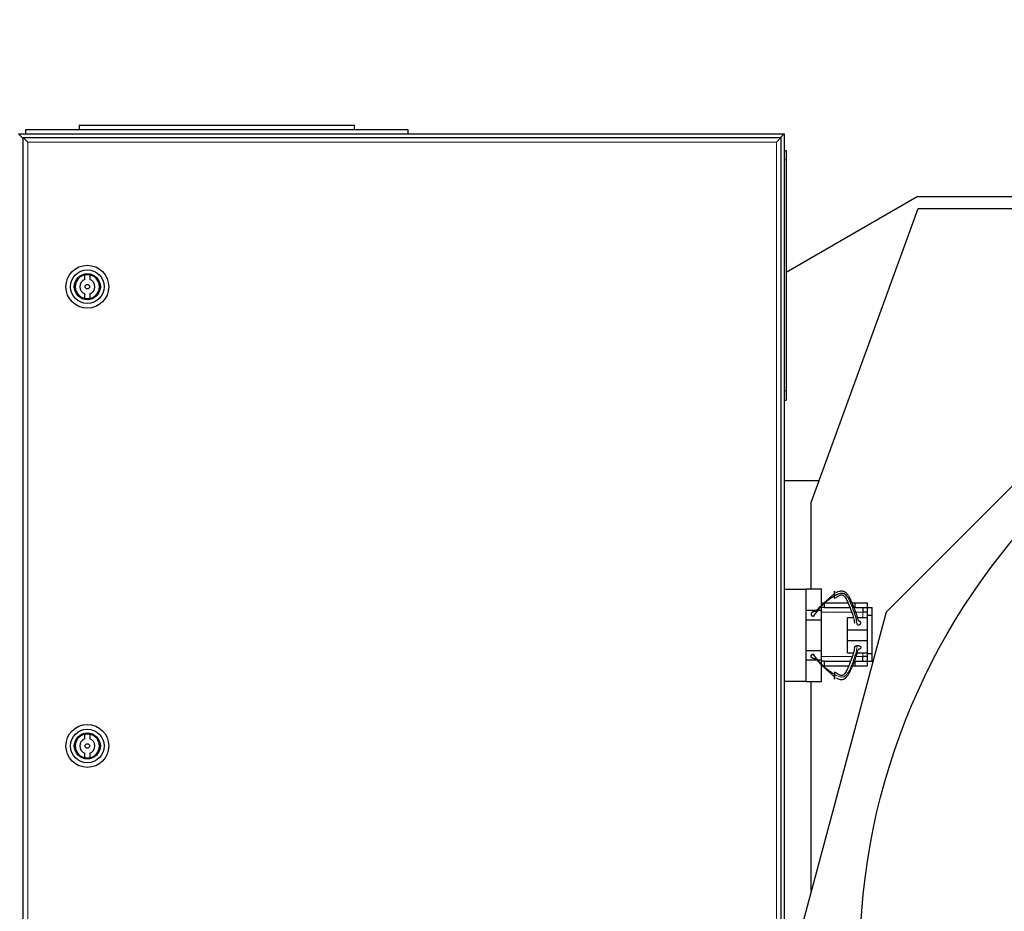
# Model space of a CAD drawing. Header units: inches. Extents: x 0 to 17820, y -10 to 12600.
# Tile 69 of 125: x 4669 to 5312, y 10588 to 11171. Entities that reach past the tile are written whole.
import ezdxf

# ---------------------------------------------------------------- set-up
doc = ezdxf.new("R2010")
doc.units = ezdxf.units.IN
doc.layers.add('1', color=7, linetype='Continuous', true_color=0xffffff)
doc.layers.add('254', color=7, linetype='Continuous', true_color=0xffffff)
doc.styles.add('latin_extended', font='simplex.shx')
doc.dimstyles.get("Standard").update_dxf_attribs({"dimtxt": 0.18, "dimasz": 0.18, "dimexe": 0.18, "dimexo": 0.0625, "dimgap": 0.09, "dimtad": 0, "dimtih": 1, "dimtoh": 1, "dimdec": 4, "dimzin": 0, "dimdsep": 46, "dimtxsty": 'Standard', "dimcen": 0.09, "dimadec": 0, "dimazin": 0, "dimtfac": 1, "dimtdec": 4, "dimtofl": 0, "dimtmove": 0, "dimatfit": 3, "dimfxl": 1, "dimtolj": 1, "dimtzin": 0, "dimarcsym": 0})

# ---------------------------------------------------------------- blocks, each defined once
blk = doc.blocks.new('_U8')
at = {"layer": '254', "color": 3, "linetype": 'Continuous', "lineweight": 13, "transparency": 16777216}
for p, q in [((3912.93, 9280.7), (3912.93, 11785.66)), ((3546.09, 9280.7), (3942.93, 9280.7)), ((3912.93, 9175.7), (3912.93, 8778.65)), ((5283.09, 8673.65), (3882.93, 8673.65))]:
    blk.add_line(p, q, dxfattribs=at)
at = {"layer": '254', "color": 3, "transparency": 16777216}
for points in [[(3930.43, 9175.7), (3895.43, 9175.7), (3912.93, 9280.7)], [(3895.43, 8778.65), (3930.43, 8778.65), (3912.93, 8673.65)]]:
    blk.add_solid(points, dxfattribs=at)
at = {"layer": 'Defpoints', "color": 0, "transparency": 16777216}
for p in [(3516.09, 9280.7), (3912.93, 8673.65), (5313.09, 8673.65)]:
    blk.add_point(p, dxfattribs=at)
at = {"layer": '254', "color": 2, "lineweight": 13, "transparency": 16777216, "insert": (3755.43, 11463.16), "char_height": 105, "attachment_point": 1, "rotation": 90, "style": 'latin_extended'}
blk.add_mtext('\\A1;607', dxfattribs=at)

msp = doc.modelspace()

# ---------------------------------------------------------------- linework, layer by layer
at = {"layer": '1', "color": 2, "linetype": 'Continuous', "lineweight": 25}
for p, q in [((4707.59, 11101.649), (4887.59, 11101.649)), ((4707.59, 11101.649), (4707.59, 11098.649)), ((4887.59, 11098.649), (4887.59, 11101.649)), ((4668.09, 11096.149), (5168.09, 11096.149)), ((4670.89, 11093.349), (4668.09, 11096.149)), ((4922.59, 11098.649), (4672.59, 11098.649)), ((4672.59, 11098.649), (4672.59, 11096.149)), ((4922.59, 11096.149), (4922.59, 11098.649)), ((5168.09, 11096.149), (5165.29, 11093.349)), ((5168.09, 11096.149), (5168.09, 10296.149)), ((4671.09, 11093.649), (5166.09, 11093.649)), ((4671.09, 11093.649), (4674.09, 11090.649)), ((4671.09, 10298.649), (4671.09, 11093.649)), ((5166.09, 11093.649), (5163.09, 11090.649)), ((5166.09, 11093.649), (5166.09, 10298.649)), ((5168.09, 11085.149), (5169.59, 11085.149)), ((5169.59, 11085.149), (5169.59, 11079.149)), ((5169.59, 11079.149), (5169.59, 10928.149)), ((5169.587, 11005.785), (5255.09, 11055.15)), ((5255.09, 11055.15), (5394.462, 11055.15)), ((5185.871, 10855.365), (5255.754, 11047.368)), ((5255.754, 11047.368), (5327.086, 11047.368)), ((4711.321, 11000.962), (4711.321, 11004.022)), ((4714.659, 11004.022), (4714.659, 11000.962)), ((4711.321, 10988.476), (4711.321, 10991.536)), ((4714.659, 10991.536), (4714.659, 10988.476)), ((5406.055, 10955.047), (5234.757, 10783.749)), ((5169.59, 10928.149), (5169.59, 10922.149)), ((5168.09, 10922.149), (5169.59, 10922.149)), ((5190.966, 10869.35), (5168.103, 10869.35)), ((5185.871, 10798.846), (5185.871, 10855.365)), ((5168.09, 10798.649), (5182.59, 10798.649)), ((5182.59, 10798.849), (5192.59, 10798.849)), ((5182.59, 10798.649), (5182.59, 10798.849)), ((5182.59, 10783.676), (5182.59, 10798.649)), ((5192.59, 10787.937), (5192.59, 10798.849)), ((5192.59, 10789.649), (5194.59, 10789.649)), ((5192.59, 10784.849), (5192.59, 10787.437)), ((5194.59, 10786.649), (5192.59, 10786.649)), ((5194.59, 10786.649), (5194.59, 10789.649)), ((5194.59, 10789.649), (5209.888, 10789.649)), ((5194.59, 10786.649), (5210.879, 10786.649)), ((5212.335, 10789.649), (5214.59, 10789.649)), ((5212.635, 10786.649), (5214.59, 10786.649)), ((5214.59, 10786.649), (5214.59, 10789.649)), ((5214.59, 10789.649), (5222.588, 10789.649)), ((5219.59, 10786.649), (5219.59, 10783.649)), ((5222.54, 10781.647), (5222.54, 10786.647)), ((5222.54, 10786.647), (5225.59, 10786.647)), ((5222.588, 10786.647), (5222.588, 10789.649)), ((5225.59, 10781.647), (5225.59, 10786.647)), ((5234.757, 10783.749), (5171.175, 10546.456)), ((5182.59, 10784.849), (5189.554, 10784.849)), ((5182.59, 10778.649), (5182.59, 10783.676)), ((5190.505, 10784.849), (5192.59, 10784.849)), ((5192.59, 10778.649), (5192.59, 10784.849)), ((5209.59, 10772.12), (5209.59, 10780.12)), ((5209.59, 10780.12), (5213.036, 10780.12)), ((5215.689, 10780.12), (5222.54, 10780.12)), ((5222.54, 10783.649), (5219.54, 10783.649)), ((5222.54, 10756.651), (5222.54, 10781.647)), ((5222.54, 10781.647), (5225.59, 10781.647)), ((5225.59, 10756.651), (5225.59, 10781.647)), ((5182.59, 10758.649), (5182.59, 10778.649)), ((5182.59, 10778.649), (5192.59, 10778.649)), ((5192.59, 10758.649), (5192.59, 10778.649)), ((5209.59, 10772.12), (5222.54, 10772.12)), ((5209.59, 10765.12), (5209.59, 10772.12)), ((5209.59, 10757.12), (5209.59, 10765.12)), ((5209.59, 10765.12), (5222.54, 10765.12)), ((5182.59, 10753.622), (5182.59, 10758.649)), ((5182.59, 10758.649), (5192.59, 10758.649)), ((5192.59, 10752.449), (5192.59, 10758.649)), ((5209.59, 10757.12), (5213.036, 10757.12)), ((5215.689, 10757.12), (5222.54, 10757.12)), ((5222.54, 10754.649), (5219.54, 10754.649)), ((5219.59, 10751.649), (5219.59, 10754.649)), ((5222.54, 10751.651), (5222.54, 10756.651)), ((5222.54, 10756.651), (5225.59, 10756.651)), ((5225.59, 10751.651), (5225.59, 10756.651)), ((5182.59, 10738.649), (5182.59, 10753.622)), ((5182.59, 10752.449), (5189.497, 10752.449)), ((5190.458, 10752.449), (5192.59, 10752.449)), ((5192.59, 10749.803), (5192.59, 10752.449)), ((5194.59, 10751.649), (5192.59, 10751.649)), ((5192.59, 10738.449), (5192.59, 10749.303)), ((5192.59, 10748.649), (5194.59, 10748.649)), ((5194.59, 10751.649), (5211.228, 10751.649)), ((5194.59, 10748.649), (5194.59, 10751.649)), ((5194.59, 10748.649), (5210.237, 10748.649)), ((5212.708, 10748.649), (5214.59, 10748.649)), ((5212.953, 10751.649), (5214.59, 10751.649)), ((5214.59, 10748.649), (5214.59, 10751.649)), ((5214.59, 10748.649), (5222.588, 10748.649)), ((5222.54, 10751.651), (5225.59, 10751.651)), ((5222.588, 10748.649), (5222.588, 10751.651)), ((5168.09, 10738.649), (5182.59, 10738.649)), ((5182.59, 10738.449), (5182.59, 10738.649)), ((5182.59, 10738.449), (5192.59, 10738.449)), ((5185.871, 10601.297), (5185.871, 10738.446)), ((4711.321, 10700.962), (4711.321, 10704.022)), ((4714.659, 10704.022), (4714.659, 10700.962)), ((4711.321, 10688.476), (4711.321, 10691.536)), ((4714.659, 10691.536), (4714.659, 10688.476))]:
    msp.add_line(p, q, dxfattribs=at)
at = {"layer": '1', "color": 110, "linetype": 'Continuous', "lineweight": 13}
for p, q in [((4670.89, 11093.349), (4670.89, 10298.949)), ((4671.091, 11093.349), (4670.89, 11093.349)), ((5163.09, 11090.649), (4674.09, 11090.649)), ((4674.09, 11090.649), (4674.09, 10301.649)), ((5163.09, 10301.649), (5163.09, 11090.649)), ((5168.09, 11079.149), (5169.59, 11079.149)), ((5168.09, 10928.149), (5169.59, 10928.149)), ((5192.587, 10783.649), (5211.87, 10783.649)), ((5214.444, 10783.649), (5219.54, 10783.649)), ((5219.54, 10780.12), (5219.54, 10783.649)), ((5212.22, 10754.649), (5192.587, 10754.649)), ((5219.54, 10754.649), (5214.819, 10754.649)), ((5219.54, 10754.649), (5219.54, 10757.12))]:
    msp.add_line(p, q, dxfattribs=at)
at = {"layer": '1', "color": 2, "linetype": 'Continuous', "lineweight": 25}
for centre, radius in [((4712.99, 10996.249), 14), ((4712.99, 10996.249), 11), ((4712.99, 10996.249), 8.5), ((4712.99, 10996.249), 8), ((4712.99, 10996.249), 1.5), ((5648.09, 10555.149), 430.5), ((4712.99, 10696.249), 14), ((4712.99, 10696.249), 11), ((4712.99, 10696.249), 8.5), ((4712.99, 10696.249), 8), ((4712.99, 10696.249), 1.5)]:
    msp.add_circle(centre, radius, dxfattribs=at)
for centre, radius, start, end in [((4712.99, 10996.249), 7.95, 102.117978, 257.882022), ((4712.99, 10996.249), 5, 109.498447, 250.501553), ((4712.99, 10996.249), 7.95, 282.117978, 77.882022), ((4712.99, 10996.249), 5, 289.498447, 70.501553), ((4712.99, 10696.249), 7.95, 102.117978, 257.882022), ((4712.99, 10696.249), 7.95, 282.117978, 77.882022), ((4712.99, 10696.249), 5, 109.498447, 250.501553), ((4712.99, 10696.249), 5, 289.498447, 70.501553)]:
    msp.add_arc(centre, radius, start, end, dxfattribs=at)
for points, degree, knots in [([(5201.09, 10794.212), (5200.36, 10793.836), (5199.006, 10792.999), (5197.089, 10791.616), (5195.225, 10790.128), (5193.433, 10788.524), (5191.736, 10786.798), (5189.655, 10784.362), (5188.261, 10782.386), (5187.409, 10781.005)], 3, [0, 0, 0, 0, 0.125, 0.25, 0.375, 0.5, 0.625, 0.75, 1, 1, 1, 1]), ([(5188.767, 10784.048), (5189.652, 10785.063), (5191.053, 10786.571), (5193.055, 10788.527), (5194.583, 10789.969), (5196.148, 10791.418), (5197.748, 10792.878), (5199.387, 10794.343), (5200.517, 10795.287), (5201.09, 10795.73)], 3, [0, 0, 0, 0, 0.25, 0.375, 0.5, 0.625, 0.75, 0.875, 1, 1, 1, 1]), ([(5201.09, 10794.212), (5201.09, 10794.345), (5201.09, 10794.619), (5201.09, 10794.967), (5201.09, 10795.331), (5201.09, 10795.701), (5201.09, 10796.003), (5201.09, 10796.241), (5201.09, 10796.414), (5201.09, 10796.576), (5201.09, 10796.775), (5201.09, 10796.976), (5201.09, 10797.093), (5201.09, 10797.188), (5201.09, 10797.271), (5201.09, 10797.358), (5201.09, 10797.387), (5201.09, 10797.393), (5201.09, 10797.379), (5201.09, 10797.329), (5201.09, 10797.284), (5201.09, 10797.222), (5201.09, 10797.145), (5201.09, 10796.974), (5201.09, 10796.751), (5201.09, 10796.5), (5201.09, 10796.216), (5201.09, 10795.906), (5201.09, 10795.73)], 5, [0, 0, 0, 0, 0, 0, 0.1042545, 0.2083296, 0.25, 0.25, 0.25, 0.3128199, 0.375, 0.375, 0.375, 0.4171102, 0.5, 0.5, 0.5, 0.5210512, 0.625, 0.625, 0.625, 0.6251827, 0.7291347, 0.75, 0.75, 0.75, 0.8639149, 1, 1, 1, 1, 1, 1]), ([(5216.03, 10775.337), (5215.85, 10776.494), (5215.398, 10778.799), (5214.47, 10782.222), (5213.499, 10785.036), (5212.643, 10787.268), (5211.958, 10788.934), (5211.225, 10790.59), (5210.403, 10792.224), (5209.59, 10793.557), (5208.897, 10794.438), (5208.455, 10794.914), (5208.093, 10795.245), (5207.692, 10795.531), (5207.099, 10795.81), (5206.293, 10795.983), (5205.336, 10795.91), (5204.102, 10795.659), (5202.641, 10795.108), (5201.595, 10794.521), (5201.09, 10794.212)], 3, [0, 0, 0, 0, 0.125, 0.25, 0.375, 0.4375, 0.5, 0.5625, 0.625, 0.6875, 0.71875, 0.734375, 0.75, 0.765625, 0.78125, 0.8125, 0.84375, 0.875, 0.9375, 1, 1, 1, 1]), ([(5201.09, 10792.561), (5201.746, 10793.087), (5202.824, 10793.809), (5204.205, 10794.565), (5205.099, 10794.927), (5205.742, 10794.994), (5206.253, 10794.903), (5206.755, 10794.724), (5208.353, 10793.375), (5211.048, 10787.052), (5213.517, 10781.325), (5214.225, 10776.522)], 3, [0, 0, 0, 0, 0.0967492, 0.1477499, 0.1741579, 0.2010273, 0.2148184, 0.2287164, 0.2568671, 0.4363875, 1, 1, 1, 1]), ([(5201.09, 10792.561), (5201.09, 10792.56), (5201.09, 10792.561), (5201.09, 10792.567), (5201.09, 10792.577), (5201.09, 10792.608), (5201.09, 10792.665), (5201.09, 10792.726), (5201.09, 10792.8), (5201.09, 10792.962), (5201.09, 10793.21), (5201.09, 10793.453), (5201.09, 10793.729), (5201.09, 10794.034), (5201.09, 10794.212)], 5, [0, 0, 0, 0, 0, 0, 0.0593483, 0.1400425, 0.1400425, 0.1400425, 0.2978414, 0.426695, 0.426695, 0.426695, 0.6779901, 1, 1, 1, 1, 1, 1]), ([(5202.314, 10796.525), (5202.415, 10796.583), (5203.043, 10796.928), (5203.986, 10797.321), (5205.156, 10797.554), (5206.069, 10797.591), (5206.858, 10797.407), (5207.447, 10797.152), (5207.852, 10796.913), (5208.221, 10796.641), (5208.674, 10796.243), (5209.387, 10795.476), (5210.221, 10794.241), (5211.07, 10792.682), (5211.835, 10791.091), (5212.562, 10789.485), (5213.484, 10787.325), (5214.558, 10784.603), (5215.636, 10781.293), (5216.204, 10779.069), (5216.449, 10777.958)], 3, [0, 0, 0, 0, 0.0127032, 0.078523, 0.1114329, 0.1443428, 0.1772527, 0.1937076, 0.2101626, 0.2266175, 0.2430725, 0.2759824, 0.3418021, 0.4076219, 0.4734417, 0.5392615, 0.6050813, 0.7367209, 0.8683604, 1, 1, 1, 1]), ([(5188.767, 10784.048), (5188.579, 10784.069), (5188.231, 10784.084), (5187.881, 10784.056), (5187.54, 10783.989), (5187.193, 10783.877), (5186.9, 10783.76), (5186.752, 10783.69), (5186.613, 10783.612), (5186.482, 10783.527), (5186.279, 10783.373), (5186.165, 10783.275), (5186.063, 10783.169), (5185.976, 10783.057), (5185.858, 10782.859), (5185.792, 10782.714), (5185.753, 10782.585), (5185.733, 10782.454), (5185.733, 10782.258), (5185.756, 10782.085), (5185.794, 10781.957), (5185.851, 10781.835), (5185.956, 10781.683), (5186.115, 10781.507), (5186.35, 10781.318), (5186.648, 10781.17), (5186.98, 10781.069), (5187.266, 10781.021), (5187.409, 10781.005)], 5, [0, 0, 0, 0, 0, 0, 0.1360851, 0.25, 0.25, 0.25, 0.2708653, 0.3748173, 0.375, 0.375, 0.375, 0.4789488, 0.5, 0.5, 0.5, 0.5828898, 0.625, 0.625, 0.625, 0.6871801, 0.75, 0.75, 0.75, 0.7916704, 0.8957455, 1, 1, 1, 1, 1, 1]), ([(5216.03, 10775.337), (5216.163, 10775.325), (5216.43, 10775.316), (5216.753, 10775.341), (5217.064, 10775.405), (5217.344, 10775.506), (5217.557, 10775.609), (5217.756, 10775.724), (5217.963, 10775.883), (5218.119, 10776.068), (5218.217, 10776.268), (5218.259, 10776.439), (5218.279, 10776.611), (5218.27, 10776.801), (5218.202, 10777.006), (5218.078, 10777.2), (5217.921, 10777.362), (5217.733, 10777.518), (5217.492, 10777.681), (5217.228, 10777.803), (5216.933, 10777.892), (5216.622, 10777.943), (5216.449, 10777.958)], 5, [0, 0, 0, 0, 0, 0, 0.1042545, 0.2083296, 0.25, 0.25, 0.25, 0.3128199, 0.4171102, 0.5, 0.5, 0.5, 0.5210512, 0.6251827, 0.7291347, 0.75, 0.75, 0.75, 0.8639149, 1, 1, 1, 1, 1, 1]), ([(5214.225, 10760.718), (5213.378, 10755.967), (5211.449, 10750.437), (5208.541, 10744.667), (5207.486, 10743.117), (5206.754, 10742.516), (5206.253, 10742.336), (5205.741, 10742.244), (5204.616, 10742.378), (5203.025, 10743.343), (5201.74, 10744.141), (5201.09, 10744.679)], 3, [0, 0, 0, 0, 0.5634031, 0.6854014, 0.7434219, 0.7715621, 0.785455, 0.7992409, 0.8261004, 0.9032867, 1, 1, 1, 1]), ([(5214.208, 10760.574), (5214.214, 10760.759), (5214.423, 10761.195), (5214.926, 10761.602), (5215.636, 10761.867), (5216.03, 10761.903)], 2, [0, 0, 0, 0.1943335, 0.462889, 0.7314445, 1, 1, 1]), ([(5188.767, 10753.192), (5188.554, 10753.167), (5188.225, 10753.17), (5188.009, 10753.185), (5187.794, 10753.213), (5187.583, 10753.254), (5187.377, 10753.306), (5187.176, 10753.369), (5186.982, 10753.444), (5186.797, 10753.529), (5186.622, 10753.624), (5186.457, 10753.73), (5186.304, 10753.845), (5186.164, 10753.969), (5186.041, 10754.103), (5185.936, 10754.244), (5185.851, 10754.393), (5185.788, 10754.55), (5185.748, 10754.712), (5185.731, 10754.876), (5185.74, 10755.039), (5185.767, 10755.165), (5185.791, 10755.244), (5185.821, 10755.322), (5185.858, 10755.398), (5185.9, 10755.471), (5185.95, 10755.542), (5186.028, 10755.639), (5186.163, 10755.764), (5186.319, 10755.875), (5186.492, 10755.974), (5186.68, 10756.059), (5186.88, 10756.129), (5187.088, 10756.183), (5187.248, 10756.213), (5187.355, 10756.228), (5187.409, 10756.234)], 2, [0, 0, 0, 0.0625, 0.09375, 0.125, 0.15625, 0.1875, 0.21875, 0.25, 0.28125, 0.3125, 0.34375, 0.375, 0.40625, 0.4375, 0.46875, 0.5, 0.53125, 0.5625, 0.59375, 0.625, 0.65625, 0.6741071, 0.6875, 0.7053571, 0.71875, 0.7366071, 0.75, 0.78125, 0.8125, 0.84375, 0.875, 0.90625, 0.9375, 0.96875, 0.984375, 1, 1, 1]), ([(5201.09, 10743.027), (5200.36, 10743.403), (5199.006, 10744.241), (5197.089, 10745.624), (5195.225, 10747.112), (5193.433, 10748.716), (5191.736, 10750.442), (5189.655, 10752.877), (5188.261, 10754.853), (5187.409, 10756.234)], 3, [0, 0, 0, 0, 0.125, 0.25, 0.375, 0.5, 0.625, 0.75, 1, 1, 1, 1]), ([(5202.314, 10740.715), (5202.415, 10740.657), (5203.043, 10740.312), (5203.986, 10739.919), (5205.156, 10739.685), (5206.069, 10739.649), (5206.858, 10739.833), (5207.447, 10740.087), (5207.852, 10740.327), (5208.221, 10740.599), (5208.674, 10740.997), (5209.387, 10741.764), (5210.221, 10742.999), (5211.07, 10744.558), (5211.835, 10746.149), (5212.562, 10747.754), (5213.484, 10749.915), (5214.558, 10752.637), (5215.636, 10755.946), (5216.204, 10758.171), (5216.449, 10759.282)], 3, [0, 0, 0, 0, 0.0127032, 0.078523, 0.1114329, 0.1443428, 0.1772527, 0.1937076, 0.2101626, 0.2266175, 0.2430725, 0.2759824, 0.3418021, 0.4076219, 0.4734417, 0.5392615, 0.6050813, 0.7367209, 0.8683604, 1, 1, 1, 1]), ([(5188.767, 10753.192), (5189.652, 10752.177), (5191.053, 10750.669), (5193.055, 10748.713), (5194.583, 10747.271), (5196.148, 10745.822), (5197.748, 10744.361), (5199.387, 10742.897), (5200.517, 10741.953), (5201.09, 10741.51)], 3, [0, 0, 0, 0, 0.25, 0.375, 0.5, 0.625, 0.75, 0.875, 1, 1, 1, 1]), ([(5201.09, 10744.679), (5201.09, 10744.679), (5201.09, 10744.678), (5201.09, 10744.643), (5201.09, 10744.569), (5201.09, 10744.464), (5201.09, 10744.278), (5201.09, 10744.03), (5201.09, 10743.787), (5201.09, 10743.51), (5201.09, 10743.206), (5201.09, 10743.027)], 5, [0, 0, 0, 0, 0, 0, 0.0593483, 0.2978414, 0.426695, 0.426695, 0.426695, 0.6779901, 1, 1, 1, 1, 1, 1]), ([(5201.09, 10743.027), (5201.09, 10742.895), (5201.09, 10742.621), (5201.09, 10742.273), (5201.09, 10741.908), (5201.09, 10741.539), (5201.09, 10741.236), (5201.09, 10740.939), (5201.09, 10740.597), (5201.09, 10740.3), (5201.09, 10740.088), (5201.09, 10739.969), (5201.09, 10739.882), (5201.09, 10739.829), (5201.09, 10739.854), (5201.09, 10739.954), (5201.09, 10740.095), (5201.09, 10740.266), (5201.09, 10740.489), (5201.09, 10740.739), (5201.09, 10741.023), (5201.09, 10741.334), (5201.09, 10741.51)], 5, [0, 0, 0, 0, 0, 0, 0.1042545, 0.2083296, 0.25, 0.25, 0.25, 0.3128199, 0.4171102, 0.5, 0.5, 0.5, 0.5210512, 0.6251827, 0.7291347, 0.75, 0.75, 0.75, 0.8639149, 1, 1, 1, 1, 1, 1])]:
    msp.add_open_spline(points, degree=degree, knots=knots, dxfattribs=at)
for points, degree in [([(5214.59, 10786.649), (5222.54, 10786.649)], 1), ([(5216.03, 10761.903), (5216.428, 10761.939), (5217.224, 10761.801), (5217.843, 10761.48), (5218.229, 10761.009), (5218.3, 10760.494), (5218.058, 10759.988), (5217.554, 10759.58), (5216.843, 10759.316), (5216.449, 10759.281)], 2), ([(5214.59, 10751.649), (5222.54, 10751.649)], 1)]:
    msp.add_open_spline(points, degree=degree, dxfattribs=at)
at = {"layer": '1', "color": 110, "linetype": 'Continuous', "lineweight": 13}
msp.add_open_spline([(5216.03, 10761.902), (5215.85, 10760.746), (5215.398, 10758.44), (5214.47, 10755.018), (5213.499, 10752.203), (5212.643, 10749.971), (5211.958, 10748.306), (5211.225, 10746.65), (5210.403, 10745.015), (5209.59, 10743.683), (5208.897, 10742.802), (5208.455, 10742.326), (5208.093, 10741.995), (5207.692, 10741.709), (5207.099, 10741.43), (5206.293, 10741.257), (5205.336, 10741.33), (5204.102, 10741.581), (5202.641, 10742.132), (5201.595, 10742.719), (5201.09, 10743.027)], degree=3, knots=[0, 0, 0, 0, 0.125, 0.25, 0.375, 0.4375, 0.5, 0.5625, 0.625, 0.6875, 0.71875, 0.734375, 0.75, 0.765625, 0.78125, 0.8125, 0.84375, 0.875, 0.9375, 1, 1, 1, 1], dxfattribs=at)

# ---------------------------------------------------------------- dimensions: what is measured, and where the dimension line sits
at = {"layer": '254', "color": 2, "linetype": 'Continuous', "lineweight": 13}
dim = msp.add_linear_dim(base=(3912.933, 8673.649), p1=(3516.09, 9280.695), p2=(5313.09, 8673.649), angle=90, dimstyle='Standard', override={"dimscale": 30, "dimtxt": 3.5, "dimasz": 3.5, "dimexe": 1, "dimexo": 1, "dimgap": 1.75, "dimtad": 1, "dimtih": 0, "dimtoh": 0, "dimdec": 0, "dimlfac": 1, "dimzin": 8, "dimdsep": 46, "dimlunit": 2, "dimtxsty": 'latin_extended', "dimsah": 1, "dimse1": 0, "dimse2": 0, "dimsd1": 0, "dimsd2": 0, "dimclrd": 3, "dimclre": 3, "dimclrt": 2, "dimtol": 0, "dimtm": -0.1, "dimtfac": 0.714286, "dimtdec": 3, "dimtofl": 1, "dimtmove": 0, "dimtzin": 8, "dimlwd": 13, "dimlwe": 13}, dxfattribs=at)
dim.commit()
dim.dimension.update_dxf_attribs({"geometry": '_U8', "text_midpoint": (3912.933, 11598.164), "dimtype": 160})

doc.saveas('drawing.dxf')
